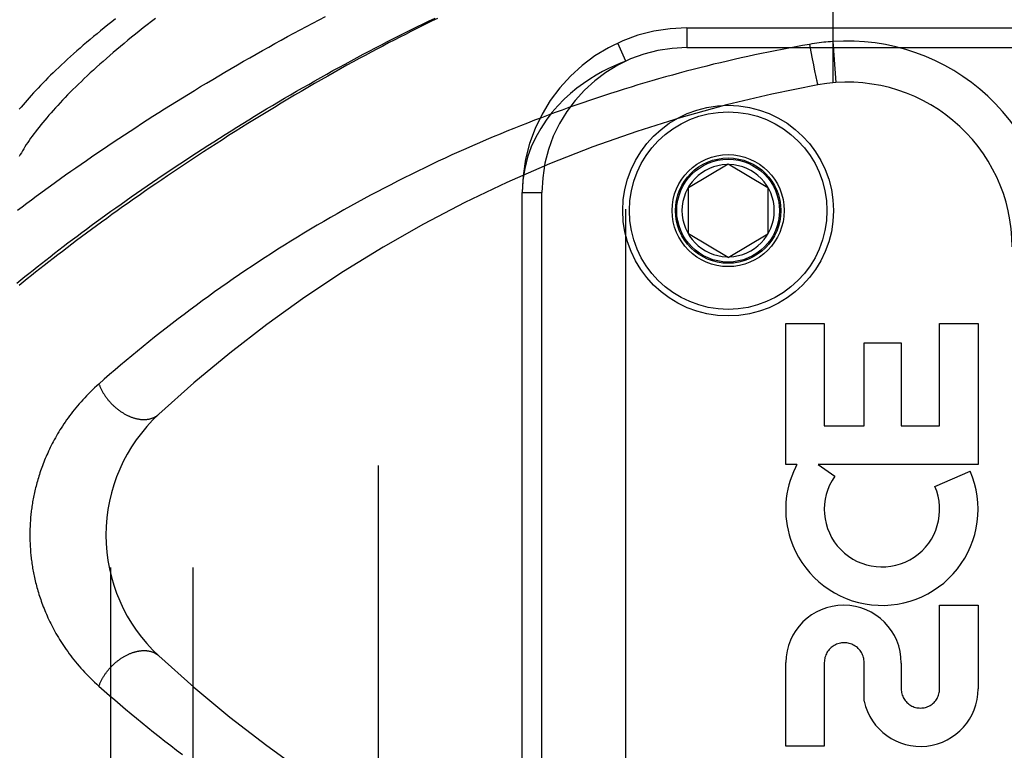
# Model space of a CAD drawing. Header units: inches. Extents: x 0 to 221, y 0 to 143.
# Tile 89 of 256: x 94.9 to 96.4, y 37.99 to 39.1. Entities that reach past the tile are written whole.
import ezdxf

# ---------------------------------------------------------------- set-up
doc = ezdxf.new("R2010")
doc.units = ezdxf.units.IN
doc.header["$LTSCALE"] = 12.142857
doc.header["$MEASUREMENT"] = 0
doc.linetypes.add('HIDDEN', pattern=[0.2, 0.1, -0.1])
for name, color, linetype in [('DEFAULT_2', 8, 'HIDDEN'), ('RIGHTHAND_DOOR_ASSEMBLY', 7, 'CONTINUOUS'), ('SUBPANEL', 7, 'CONTINUOUS')]:
    doc.layers.add(name, color=color, linetype=linetype)

msp = doc.modelspace()

# ---------------------------------------------------------------- linework, layer by layer
at = {"layer": 'DEFAULT_2', "color": 8, "linetype": 'HIDDEN'}
msp.add_line((95.4472, 103.9976), (95.4472, 34.8936), dxfattribs=at)
at = {"layer": 'RIGHTHAND_DOOR_ASSEMBLY', "color": 8, "linetype": 'HIDDEN'}
for p, q in [((96.137, 39.6718), (96.137, 39.0071)), ((95.9157, 39.0906), (97.042, 39.0906)), ((95.9157, 39.0906), (95.9157, 39.0606)), ((95.8232, 39.0402), (95.8106, 39.0674)), ((96.1016, 39.0655), (96.1037, 39.0543)), ((96.137, 39.0698), (96.1414, 39.0075)), ((95.9157, 39.0606), (97.072, 39.0606)), ((96.1037, 39.0543), (96.1058, 39.0435)), ((95.8232, 37.601), (95.8232, 39.0402)), ((96.1058, 39.0435), (96.1075, 39.0344)), ((96.1075, 39.0344), (96.1088, 39.0279)), ((96.1088, 39.0279), (96.1099, 39.0227)), ((96.1099, 39.0227), (96.1107, 39.0189)), ((96.1107, 39.0189), (96.1113, 39.0161)), ((96.1113, 39.0161), (96.1118, 39.0135)), ((96.1118, 39.0135), (96.1122, 39.0118)), ((96.1122, 39.0118), (96.1126, 39.0102)), ((96.1126, 39.0102), (96.1128, 39.0093)), ((96.1128, 39.0093), (96.113, 39.0084)), ((96.113, 39.0084), (96.1132, 39.0076)), ((96.1132, 39.0076), (96.1134, 39.0069)), ((95.9182, 38.8481), (95.9782, 38.8841)), ((95.9782, 38.8841), (96.0382, 38.8481)), ((95.6657, 38.8406), (95.6957, 38.8406)), ((95.6657, 37.8006), (95.6657, 38.8406)), ((95.6957, 37.8006), (95.6957, 38.8406)), ((95.9182, 38.7781), (95.9182, 38.8481)), ((96.0382, 38.8481), (96.0382, 38.7781)), ((95.9782, 38.742), (95.9182, 38.7781)), ((95.9782, 38.742), (96.0382, 38.7781)), ((96.0657, 38.6416), (96.1241, 38.6416)), ((96.0657, 38.4279), (96.0657, 38.6416)), ((96.1241, 38.6416), (96.1241, 38.4862)), ((96.2991, 38.6416), (96.3575, 38.6416)), ((96.2991, 38.4862), (96.2991, 38.6416)), ((96.3575, 38.6416), (96.3575, 38.4279)), ((96.1845, 38.6125), (96.2408, 38.6125)), ((96.1845, 38.4862), (96.1845, 38.6125)), ((96.2408, 38.6125), (96.2408, 38.4862)), ((96.1241, 38.4862), (96.1845, 38.4862)), ((96.2408, 38.4862), (96.2991, 38.4862)), ((96.0826, 38.4279), (96.0657, 38.4279)), ((96.3575, 38.4279), (96.1146, 38.4279)), ((96.1146, 38.4279), (96.14, 38.41)), ((96.2919, 38.3945), (96.3455, 38.4177)), ((96.2991, 38.2142), (96.3575, 38.2142)), ((96.2991, 38.0871), (96.2991, 38.2142)), ((96.3575, 38.2142), (96.3575, 38.0871)), ((96.0657, 37.9999), (96.0657, 38.127)), ((96.1241, 38.127), (96.1241, 37.9999)), ((96.1846, 38.0682), (96.1846, 38.127)), ((96.2409, 38.1263), (96.2409, 38.0871)), ((96.1241, 37.9999), (96.0657, 37.9999))]:
    msp.add_line(p, q, dxfattribs=at)
for points in [[(94.8992, 38.7031), (94.9052, 38.708), (94.9113, 38.713), (94.9174, 38.7179), (94.9236, 38.7229), (94.9299, 38.7279), (94.9363, 38.733), (94.9428, 38.7381), (94.9494, 38.7432), (94.956, 38.7484), (94.9627, 38.7535), (94.9695, 38.7587), (94.9764, 38.764), (94.9834, 38.7692), (94.9904, 38.7745), (94.9975, 38.7798), (95.0047, 38.7852), (95.012, 38.7905), (95.0193, 38.7959), (95.0267, 38.8013), (95.0342, 38.8067), (95.0418, 38.8122), (95.0494, 38.8176), (95.0571, 38.8231), (95.0649, 38.8286), (95.0727, 38.8341), (95.0806, 38.8396), (95.0886, 38.8452), (95.0967, 38.8507), (95.1048, 38.8563), (95.1129, 38.8618), (95.1212, 38.8674), (95.1294, 38.873), (95.1378, 38.8786), (95.1462, 38.8842), (95.1547, 38.8898), (95.1632, 38.8953), (95.1717, 38.9009), (95.1803, 38.9065), (95.189, 38.9121), (95.1977, 38.9177), (95.2065, 38.9233), (95.2153, 38.9288), (95.2241, 38.9344), (95.233, 38.9399), (95.2419, 38.9454), (95.2509, 38.951), (95.2598, 38.9564), (95.2688, 38.9619), (95.2779, 38.9674), (95.2869, 38.9728), (95.296, 38.9782), (95.3051, 38.9836), (95.3143, 38.9889), (95.3234, 38.9943), (95.3326, 38.9996), (95.3418, 39.0048), (95.351, 39.0101), (95.3602, 39.0153), (95.3694, 39.0204), (95.3786, 39.0256), (95.3878, 39.0306), (95.397, 39.0357), (95.4062, 39.0407), (95.4155, 39.0456), (95.4247, 39.0506), (95.4338, 39.0554), (95.443, 39.0602), (95.4522, 39.065), (95.4613, 39.0697), (95.4704, 39.0744), (95.4796, 39.079), (95.4886, 39.0835), (95.4977, 39.088), (95.5067, 39.0925), (95.5157, 39.0969), (95.5247, 39.1012), (95.5336, 39.1055)], [(94.9001, 38.8139), (94.907, 38.8191), (94.914, 38.8244), (94.9211, 38.8297), (94.9283, 38.835), (94.9355, 38.8403), (94.9429, 38.8456), (94.9503, 38.851), (94.9578, 38.8564), (94.9654, 38.8618), (94.973, 38.8673), (94.9808, 38.8728), (94.9886, 38.8783), (94.9965, 38.8838), (95.0045, 38.8893), (95.0125, 38.8948), (95.0206, 38.9004), (95.0288, 38.9059), (95.0371, 38.9115), (95.0454, 38.9171), (95.0538, 38.9227), (95.0623, 38.9283), (95.0708, 38.9339), (95.0794, 38.9395), (95.088, 38.9452), (95.0967, 38.9508), (95.1055, 38.9564), (95.1144, 38.962), (95.1232, 38.9677), (95.1322, 38.9733), (95.1412, 38.9789), (95.1502, 38.9845), (95.1593, 38.9901), (95.1685, 38.9957), (95.1777, 39.0013), (95.1869, 39.0068), (95.1962, 39.0124), (95.2055, 39.0179), (95.2148, 39.0234), (95.2242, 39.0289), (95.2336, 39.0344), (95.243, 39.0398), (95.2525, 39.0453), (95.262, 39.0507), (95.2715, 39.056), (95.2811, 39.0614), (95.2906, 39.0667), (95.3002, 39.0719), (95.3098, 39.0772), (95.3194, 39.0824), (95.329, 39.0875), (95.3386, 39.0927), (95.3482, 39.0977), (95.3579, 39.1028), (95.3675, 39.1078)], [(95.5371, 39.1049), (95.5292, 39.101), (95.5212, 39.0971), (95.5131, 39.0931), (95.505, 39.0891), (95.4968, 39.0849), (95.4885, 39.0807), (95.48, 39.0764), (95.4715, 39.072), (95.4629, 39.0676), (95.4542, 39.063), (95.4454, 39.0584), (95.4366, 39.0537), (95.4276, 39.0488), (95.4185, 39.0439), (95.4092, 39.0388), (95.3998, 39.0337), (95.3903, 39.0284), (95.3806, 39.023), (95.3708, 39.0174), (95.3609, 39.0118), (95.3508, 39.006), (95.3407, 39.0001), (95.3305, 38.9942), (95.3203, 38.9882), (95.3101, 38.9821), (95.2999, 38.976), (95.2897, 38.9699), (95.2796, 38.9638), (95.2696, 38.9577), (95.2596, 38.9515), (95.2497, 38.9454), (95.2399, 38.9392), (95.2301, 38.9331), (95.2204, 38.927), (95.2108, 38.9208), (95.2013, 38.9147), (95.1918, 38.9086), (95.1824, 38.9024), (95.1731, 38.8963), (95.1638, 38.8902), (95.1547, 38.8842), (95.1456, 38.8781), (95.1366, 38.8721), (95.1277, 38.866), (95.1188, 38.86), (95.1101, 38.854), (95.1014, 38.8481), (95.0929, 38.8421), (95.0844, 38.8362), (95.076, 38.8303), (95.0677, 38.8245), (95.0595, 38.8187), (95.0513, 38.8129), (95.0433, 38.8071), (95.0354, 38.8013), (95.0275, 38.7956), (95.0198, 38.79), (95.0121, 38.7843), (95.0045, 38.7787), (94.9971, 38.7732), (94.9897, 38.7676), (94.9824, 38.7621), (94.9752, 38.7567), (94.9681, 38.7513), (94.9611, 38.7459), (94.9542, 38.7406), (94.9474, 38.7353), (94.9407, 38.73), (94.9341, 38.7248), (94.9275, 38.7196), (94.9211, 38.7145), (94.9148, 38.7094), (94.9085, 38.7043), (94.9024, 38.6993)], [(95.1093, 39.105), (95.1031, 39.1002), (95.0969, 39.0954), (95.0908, 39.0906), (95.0848, 39.0858), (95.0789, 39.0811), (95.0731, 39.0764), (95.0674, 39.0717), (95.0617, 39.067), (95.0562, 39.0624), (95.0508, 39.0578), (95.0454, 39.0532), (95.0401, 39.0487), (95.035, 39.0442), (95.0299, 39.0397), (95.0249, 39.0352), (95.02, 39.0308), (95.0152, 39.0265), (95.0105, 39.0221), (95.0059, 39.0178), (95.0013, 39.0135), (94.9969, 39.0093), (94.9926, 39.0051), (94.9883, 39.001), (94.9842, 38.9968), (94.9801, 38.9928), (94.9761, 38.9887), (94.9723, 38.9847), (94.9685, 38.9808), (94.9648, 38.9768), (94.9612, 38.9729), (94.9576, 38.9691), (94.9542, 38.9653), (94.9509, 38.9615), (94.9476, 38.9578), (94.9445, 38.9541), (94.9414, 38.9505), (94.9384, 38.9469), (94.9355, 38.9434), (94.9327, 38.9398), (94.93, 38.9364), (94.9274, 38.9329), (94.9248, 38.9296), (94.9224, 38.9262), (94.92, 38.9229), (94.9177, 38.9197), (94.9156, 38.9165), (94.9134, 38.9133), (94.9114, 38.9101), (94.9095, 38.9071), (94.9076, 38.904), (94.9059, 38.901), (94.9042, 38.8981), (94.9026, 38.8951)], [(95.0488, 39.1043), (95.043, 39.0998), (95.0373, 39.0952), (95.0317, 39.0907), (95.0261, 39.0862), (95.0207, 39.0817), (95.0154, 39.0772), (95.0101, 39.0728), (95.0049, 39.0684), (94.9999, 39.0641), (94.9949, 39.0598), (94.99, 39.0555), (94.9852, 39.0512), (94.9805, 39.047), (94.9759, 39.0428), (94.9714, 39.0387), (94.9669, 39.0346), (94.9626, 39.0305), (94.9584, 39.0264), (94.9542, 39.0224), (94.9501, 39.0185), (94.9462, 39.0145), (94.9423, 39.0106), (94.9385, 39.0068), (94.9348, 39.003), (94.9312, 38.9992), (94.9277, 38.9955), (94.9243, 38.9918), (94.9209, 38.9881), (94.9177, 38.9845), (94.9145, 38.9809), (94.9115, 38.9774), (94.9085, 38.9739), (94.9056, 38.9704), (94.9028, 38.967)], [(96.1016, 39.0655), (96.0912, 39.0637), (96.0808, 39.0618), (96.0705, 39.0599), (96.0601, 39.0579), (96.0497, 39.0558), (96.0394, 39.0538), (96.029, 39.0516), (96.0186, 39.0494), (96.0082, 39.0472), (95.9978, 39.0449), (95.9874, 39.0425), (95.977, 39.0401), (95.9666, 39.0377), (95.9562, 39.0352), (95.9458, 39.0326), (95.9354, 39.03), (95.925, 39.0273), (95.9145, 39.0246), (95.9041, 39.0218), (95.8936, 39.019), (95.8832, 39.0161), (95.8728, 39.0131), (95.8623, 39.0101), (95.8518, 39.007), (95.8414, 39.0039), (95.8309, 39.0007), (95.8205, 38.9975), (95.81, 38.9942), (95.7995, 38.9909), (95.789, 38.9875), (95.7786, 38.984), (95.7681, 38.9805), (95.7576, 38.9769), (95.7471, 38.9733), (95.7367, 38.9696), (95.7262, 38.9658), (95.7157, 38.962), (95.7052, 38.9581), (95.6948, 38.9542), (95.6843, 38.9502), (95.6739, 38.9461), (95.6634, 38.942), (95.653, 38.9379), (95.6425, 38.9336), (95.6321, 38.9293), (95.6216, 38.925), (95.6112, 38.9206), (95.6008, 38.9161), (95.5904, 38.9116), (95.58, 38.907), (95.5696, 38.9023), (95.5592, 38.8976), (95.5488, 38.8929), (95.5385, 38.888), (95.5281, 38.8831), (95.5178, 38.8782), (95.5075, 38.8732), (95.4972, 38.8681), (95.4869, 38.863), (95.4766, 38.8578), (95.4663, 38.8525), (95.4561, 38.8472), (95.4458, 38.8418), (95.4356, 38.8364), (95.4254, 38.8309), (95.4153, 38.8254), (95.4051, 38.8198), (95.395, 38.8141), (95.3849, 38.8084), (95.3748, 38.8026), (95.3647, 38.7968), (95.3547, 38.7909), (95.3447, 38.7849), (95.3347, 38.7789), (95.3248, 38.7729), (95.3149, 38.7668), (95.305, 38.7606), (95.2952, 38.7544), (95.2854, 38.7481), (95.2756, 38.7418), (95.2659, 38.7354), (95.2562, 38.729), (95.2465, 38.7225), (95.2369, 38.716), (95.2274, 38.7095), (95.2179, 38.7029), (95.2084, 38.6962), (95.199, 38.6896), (95.1896, 38.6828), (95.1803, 38.6761), (95.1711, 38.6693), (95.1619, 38.6625), (95.1527, 38.6556), (95.1436, 38.6487), (95.1346, 38.6418), (95.1257, 38.6348), (95.1168, 38.6279), (95.108, 38.6209), (95.0992, 38.6139), (95.0905, 38.6069), (95.082, 38.5998), (95.0734, 38.5928), (95.0649, 38.5857), (95.0565, 38.5785), (95.0481, 38.5714), (95.0398, 38.5642), (95.0316, 38.5571), (95.0235, 38.5499)], [(96.137, 39.0698), (96.1334, 39.0695), (96.1299, 39.0692), (96.1266, 39.0689), (96.1233, 39.0686), (96.1199, 39.0682), (96.1164, 39.0678), (96.1127, 39.0673), (96.1091, 39.0667), (96.1054, 39.0661), (96.1016, 39.0655)], [(95.8232, 39.0402), (95.8147, 39.0369), (95.806, 39.0331), (95.7969, 39.0289), (95.7876, 39.0241), (95.7781, 39.0188), (95.7684, 39.0128), (95.7586, 39.0062), (95.7488, 38.9989), (95.739, 38.9909), (95.7294, 38.9821), (95.7199, 38.9724), (95.7107, 38.9619), (95.702, 38.9504), (95.6938, 38.9379), (95.6862, 38.9244), (95.6795, 38.9098), (95.6739, 38.8941), (95.6695, 38.8772), (95.6667, 38.8594), (95.6657, 38.8406)], [(96.1134, 39.0069), (96.1135, 39.0066), (96.1136, 39.0063), (96.1137, 39.006), (96.1137, 39.0057), (96.1138, 39.0055), (96.1139, 39.0052), (96.1139, 39.005), (96.114, 39.0048), (96.1141, 39.0047), (96.1141, 39.0045), (96.1142, 39.0044), (96.1142, 39.0043), (96.1143, 39.0042), (96.1143, 39.0041), (96.1143, 39.0041), (96.1144, 39.004), (96.1144, 39.004)], [(95.0235, 38.5499), (95.0202, 38.547), (95.017, 38.544), (95.0139, 38.541), (95.0108, 38.538), (95.0078, 38.535), (95.0049, 38.532), (95.002, 38.529), (94.9992, 38.5259), (94.9964, 38.5229), (94.9938, 38.5198), (94.9911, 38.5168), (94.9886, 38.5137), (94.9861, 38.5106), (94.9836, 38.5075), (94.9813, 38.5045), (94.979, 38.5014), (94.9767, 38.4983), (94.9745, 38.4953), (94.9724, 38.4922), (94.9704, 38.4892), (94.9683, 38.4861), (94.9664, 38.4831), (94.9645, 38.4801), (94.9627, 38.4771), (94.9609, 38.4741), (94.9592, 38.4711), (94.9575, 38.4682), (94.9558, 38.4652), (94.9543, 38.4623), (94.9527, 38.4594), (94.9513, 38.4565), (94.9498, 38.4537), (94.9485, 38.4508), (94.9471, 38.448), (94.9458, 38.4451), (94.9446, 38.4423), (94.9433, 38.4396), (94.9422, 38.4368), (94.941, 38.4341), (94.9399, 38.4313), (94.9389, 38.4286), (94.9379, 38.4259), (94.9369, 38.4233), (94.9359, 38.4206), (94.935, 38.418), (94.9341, 38.4153), (94.9333, 38.4127), (94.9324, 38.4102), (94.9317, 38.4076), (94.9309, 38.405), (94.9302, 38.4025), (94.9295, 38.4), (94.9288, 38.3975), (94.9281, 38.395), (94.9275, 38.3925), (94.9269, 38.3901), (94.9263, 38.3876), (94.9258, 38.3852), (94.9253, 38.3828), (94.9248, 38.3804), (94.9243, 38.3781), (94.9239, 38.3757), (94.9234, 38.3734), (94.923, 38.371), (94.9226, 38.3687), (94.9223, 38.3664), (94.9219, 38.3641), (94.9216, 38.3619), (94.9213, 38.3596), (94.921, 38.3573), (94.9207, 38.3551), (94.9205, 38.3528), (94.9202, 38.3506), (94.92, 38.3484), (94.9198, 38.3462), (94.9197, 38.3439), (94.9195, 38.3417), (94.9193, 38.3395), (94.9192, 38.3373), (94.9191, 38.3351), (94.919, 38.3329), (94.9189, 38.3307), (94.9188, 38.3286), (94.9188, 38.3264), (94.9188, 38.3242), (94.9187, 38.322), (94.9187, 38.3198), (94.9188, 38.3176), (94.9188, 38.3154), (94.9188, 38.3132), (94.9189, 38.311), (94.919, 38.3088), (94.9191, 38.3066), (94.9192, 38.3044), (94.9193, 38.3022), (94.9195, 38.3), (94.9196, 38.2978), (94.9198, 38.2955), (94.92, 38.2933), (94.9202, 38.291), (94.9204, 38.2888), (94.9207, 38.2865), (94.921, 38.2843), (94.9212, 38.282), (94.9216, 38.2797), (94.9219, 38.2774), (94.9222, 38.2751), (94.9226, 38.2727), (94.923, 38.2704), (94.9234, 38.268), (94.9238, 38.2657), (94.9243, 38.2633), (94.9248, 38.2609), (94.9253, 38.2585), (94.9258, 38.256), (94.9263, 38.2536), (94.9269, 38.2511), (94.9275, 38.2486), (94.9282, 38.2461), (94.9288, 38.2435), (94.9295, 38.241), (94.9302, 38.2384), (94.931, 38.2358), (94.9318, 38.2332), (94.9326, 38.2306), (94.9334, 38.228), (94.9343, 38.2253), (94.9352, 38.2227), (94.9361, 38.22), (94.9371, 38.2173), (94.9381, 38.2145), (94.9392, 38.2118), (94.9403, 38.209), (94.9414, 38.2062), (94.9426, 38.2034), (94.9438, 38.2006), (94.945, 38.1978), (94.9463, 38.1949), (94.9477, 38.192), (94.9491, 38.1891), (94.9505, 38.1862), (94.952, 38.1833), (94.9535, 38.1803), (94.9551, 38.1773), (94.9567, 38.1743), (94.9584, 38.1713), (94.9602, 38.1683), (94.962, 38.1653), (94.9638, 38.1622), (94.9657, 38.1591), (94.9677, 38.1561), (94.9697, 38.153), (94.9718, 38.1499), (94.974, 38.1468), (94.9762, 38.1436), (94.9784, 38.1405), (94.9808, 38.1374), (94.9832, 38.1343), (94.9856, 38.1311), (94.9882, 38.128), (94.9907, 38.1249), (94.9934, 38.1218), (94.9961, 38.1186), (94.9989, 38.1155), (95.0018, 38.1124), (95.0047, 38.1094), (95.0077, 38.1063), (95.0107, 38.1033), (95.0138, 38.1002), (95.017, 38.0972), (95.0202, 38.0942), (95.0235, 38.0913)], [(95.0235, 38.5499), (95.0239, 38.5489), (95.0243, 38.5479), (95.0247, 38.5469), (95.0251, 38.5459), (95.0255, 38.545), (95.026, 38.544), (95.0264, 38.543), (95.0269, 38.542), (95.0274, 38.541), (95.0279, 38.5401), (95.0285, 38.5391), (95.029, 38.5381), (95.0296, 38.5372), (95.0301, 38.5362), (95.0307, 38.5353), (95.0313, 38.5343), (95.0319, 38.5334), (95.0326, 38.5324), (95.0332, 38.5315), (95.0338, 38.5306), (95.0345, 38.5296), (95.0352, 38.5287), (95.0359, 38.5278), (95.0366, 38.5269), (95.0373, 38.526), (95.038, 38.5252), (95.0388, 38.5243), (95.0395, 38.5234), (95.0403, 38.5226), (95.041, 38.5217), (95.0418, 38.5209), (95.0426, 38.52), (95.0434, 38.5192), (95.0442, 38.5184), (95.045, 38.5176), (95.0459, 38.5168), (95.0467, 38.5161), (95.0476, 38.5153), (95.0484, 38.5145), (95.0493, 38.5138), (95.0501, 38.5131), (95.051, 38.5124), (95.0519, 38.5117), (95.0528, 38.511), (95.0537, 38.5103), (95.0546, 38.5096), (95.0555, 38.509), (95.0564, 38.5083), (95.0573, 38.5077), (95.0583, 38.5071), (95.0592, 38.5065), (95.0601, 38.5059), (95.061, 38.5054), (95.062, 38.5048), (95.0629, 38.5043), (95.0639, 38.5038), (95.0648, 38.5033), (95.0658, 38.5028), (95.0667, 38.5023), (95.0677, 38.5018), (95.0687, 38.5014), (95.0696, 38.501), (95.0706, 38.5006), (95.0715, 38.5002), (95.0725, 38.4998), (95.0734, 38.4994), (95.0744, 38.4991), (95.0754, 38.4988), (95.0763, 38.4985), (95.0773, 38.4982), (95.0782, 38.4979), (95.0792, 38.4976), (95.0801, 38.4974), (95.0811, 38.4972), (95.082, 38.497), (95.083, 38.4968), (95.0839, 38.4966), (95.0848, 38.4965), (95.0858, 38.4964), (95.0867, 38.4962), (95.0876, 38.4962), (95.0885, 38.4961), (95.0894, 38.496), (95.0903, 38.496), (95.0912, 38.496), (95.0921, 38.4959), (95.093, 38.496), (95.0939, 38.496), (95.0947, 38.496), (95.0956, 38.4961), (95.0964, 38.4962), (95.0973, 38.4963), (95.0981, 38.4964), (95.099, 38.4966), (95.0998, 38.4967), (95.1006, 38.4969), (95.1014, 38.4971), (95.1022, 38.4973), (95.1029, 38.4975), (95.1037, 38.4978), (95.1045, 38.498), (95.1052, 38.4983), (95.106, 38.4986), (95.1067, 38.4989), (95.1074, 38.4993), (95.1081, 38.4996), (95.1088, 38.5), (95.1095, 38.5004), (95.1101, 38.5008), (95.1108, 38.5012), (95.1114, 38.5016), (95.112, 38.5021), (95.1126, 38.5025), (95.1132, 38.503), (95.1138, 38.5035), (95.1144, 38.504)], [(95.0235, 38.0913), (95.0239, 38.0923), (95.0243, 38.0933), (95.0247, 38.0942), (95.0251, 38.0952), (95.0255, 38.0962), (95.026, 38.0972), (95.0264, 38.0982), (95.0269, 38.0992), (95.0274, 38.1001), (95.0279, 38.1011), (95.0285, 38.1021), (95.029, 38.1031), (95.0296, 38.104), (95.0301, 38.105), (95.0307, 38.1059), (95.0313, 38.1069), (95.0319, 38.1078), (95.0326, 38.1088), (95.0332, 38.1097), (95.0338, 38.1106), (95.0345, 38.1115), (95.0352, 38.1124), (95.0359, 38.1134), (95.0366, 38.1143), (95.0373, 38.1151), (95.038, 38.116), (95.0388, 38.1169), (95.0395, 38.1178), (95.0403, 38.1186), (95.041, 38.1195), (95.0418, 38.1203), (95.0426, 38.1211), (95.0434, 38.122), (95.0442, 38.1228), (95.045, 38.1236), (95.0459, 38.1243), (95.0467, 38.1251), (95.0476, 38.1259), (95.0484, 38.1266), (95.0493, 38.1274), (95.0501, 38.1281), (95.051, 38.1288), (95.0519, 38.1295), (95.0528, 38.1302), (95.0537, 38.1309), (95.0546, 38.1316), (95.0555, 38.1322), (95.0564, 38.1328), (95.0573, 38.1335), (95.0583, 38.1341), (95.0592, 38.1347), (95.0601, 38.1353), (95.061, 38.1358), (95.062, 38.1364), (95.0629, 38.1369), (95.0639, 38.1374), (95.0648, 38.1379), (95.0658, 38.1384), (95.0667, 38.1389), (95.0677, 38.1393), (95.0687, 38.1398), (95.0696, 38.1402), (95.0706, 38.1406), (95.0715, 38.141), (95.0725, 38.1414), (95.0734, 38.1417), (95.0744, 38.1421), (95.0754, 38.1424), (95.0763, 38.1427), (95.0773, 38.143), (95.0782, 38.1433), (95.0792, 38.1435), (95.0801, 38.1438), (95.0811, 38.144), (95.082, 38.1442), (95.083, 38.1444), (95.0839, 38.1445), (95.0848, 38.1447), (95.0858, 38.1448), (95.0867, 38.1449), (95.0876, 38.145), (95.0885, 38.1451), (95.0894, 38.1452), (95.0903, 38.1452), (95.0912, 38.1452), (95.0921, 38.1452), (95.093, 38.1452), (95.0939, 38.1452), (95.0947, 38.1451), (95.0956, 38.1451), (95.0964, 38.145), (95.0973, 38.1449), (95.0981, 38.1448), (95.099, 38.1446), (95.0998, 38.1445), (95.1006, 38.1443), (95.1014, 38.1441), (95.1022, 38.1439), (95.1029, 38.1436), (95.1037, 38.1434), (95.1045, 38.1431), (95.1052, 38.1429), (95.106, 38.1426), (95.1067, 38.1422), (95.1074, 38.1419), (95.1081, 38.1416), (95.1088, 38.1412), (95.1095, 38.1408), (95.1101, 38.1404), (95.1108, 38.14), (95.1114, 38.1396), (95.112, 38.1391), (95.1126, 38.1386), (95.1132, 38.1382), (95.1138, 38.1377), (95.1144, 38.1371)], [(95.0235, 38.0913), (95.0315, 38.0842), (95.0395, 38.0772), (95.0476, 38.0702), (95.0558, 38.0633), (95.064, 38.0563), (95.0723, 38.0493), (95.0807, 38.0424), (95.0892, 38.0354), (95.0977, 38.0285), (95.1063, 38.0216), (95.115, 38.0147), (95.1237, 38.0079), (95.1325, 38.001), (95.1414, 37.9942), (95.1503, 37.9874)]]:
    msp.add_lwpolyline(points, dxfattribs=at)
for radius in [0.1599, 0.1499, 0.085, 0.08, 0.078]:
    msp.add_circle((95.9782, 38.8131), radius, dxfattribs=at)
for centre, radius, start, end in [((95.9157, 38.8406), 0.25, 90, 180), ((96.1592, 38.7581), 0.3125, 0, 94.0875), ((95.9157, 38.8406), 0.22, 90, 180), ((96.1592, 38.7581), 0.25, 0, 100.3342), ((96.4732, 37.0365), 2, 100.3342, 132.7959), ((95.9782, 38.8131), 0.07, 91.4692, 268.5308), ((95.9782, 38.8131), 0.07, 271.4692, 88.5308), ((95.2842, 38.3206), 0.25, 132.7959, 227.2041), ((96.2086, 38.3599), 0.1431, 153.8028, 198.5861), ((96.2116, 38.3597), 0.1459, 152.1494, 154.2621), ((96.2116, 38.3597), 0.1459, 198.1268, 23.4014), ((96.2116, 38.3597), 0.0875, 144.8915, 23.4014), ((96.1533, 38.1264), 0.0876, 359.9462, 179.5965), ((96.1543, 38.127), 0.0302, 359.9714, 180.0286), ((96.4732, 39.6047), 2, 227.2041, 259.6658), ((96.27, 38.0872), 0.0875, 192.5167, 359.9756), ((96.27, 38.0871), 0.0291, 179.9462, 360)]:
    msp.add_arc(centre, radius, start, end, dxfattribs=at)
at = {"layer": 'SUBPANEL', "color": 8, "linetype": 'HIDDEN'}
for p, q in [((95.041, 101.4143), (95.041, 37.4768)), ((95.166, 101.4143), (95.166, 37.4768))]:
    msp.add_line(p, q, dxfattribs=at)

doc.saveas('drawing.dxf')
